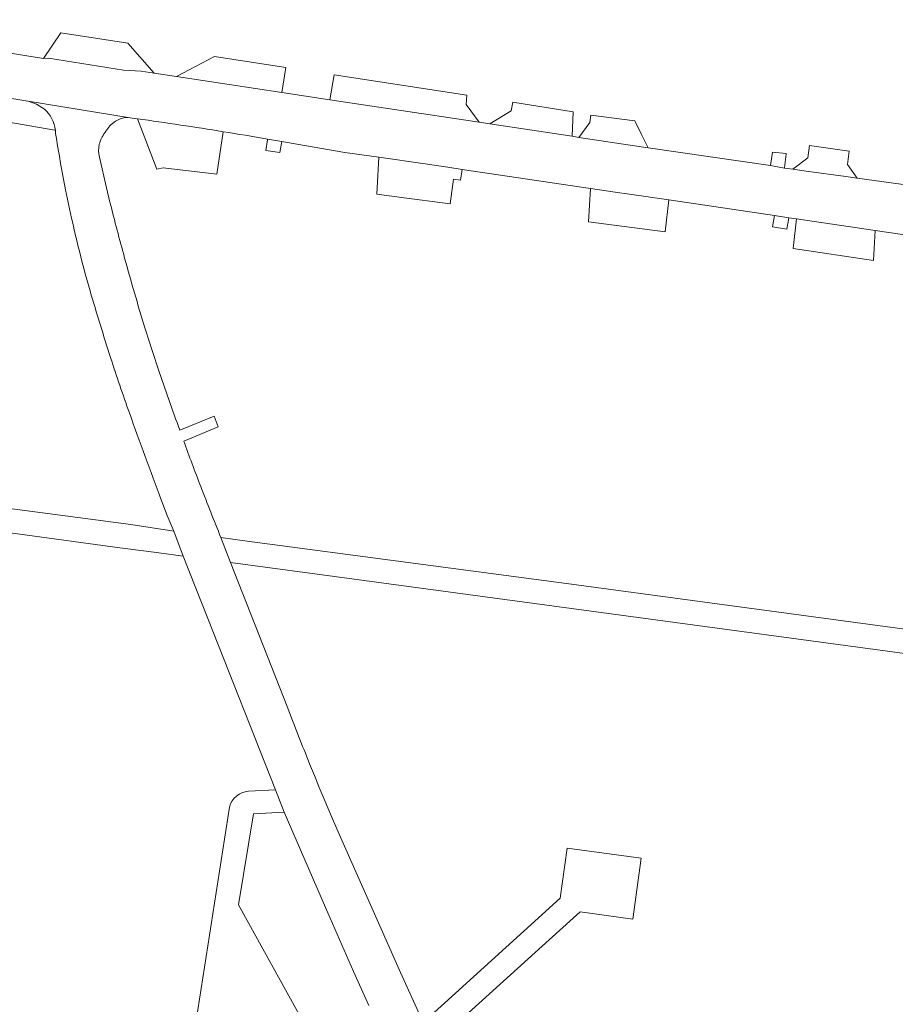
# Model space of a CAD drawing. Extents: x 152048 to 156914, y 461460 to 468786.
# Tile 219 of 256: x 154478 to 154553, y 467960 to 468044. Entities that reach past the tile are written whole.
import ezdxf

# ---------------------------------------------------------------- set-up
doc = ezdxf.new("R2010")
doc.units = 0
doc.header["$LTSCALE"] = 0.75
for name, color, linetype, lineweight in [('B-RO-VH-VERHARDING_ASFALT-GV', 251, 'CONTINUOUS', 18), ('B-RO-VH-VERHARDING_BETONSTRAATSTEEN-GV', 251, 'CONTINUOUS', 18), ('B-RO-VH-VERHARDING_HALFVERHARDING_GRIND-GV', 251, 'CONTINUOUS', 18), ('B-RO-VH-VERHARDING_STRAATBAKSTEEN-GV', 251, 'CONTINUOUS', 18), ('B-RO-VH-VERHARDING_TEGEL-GV', 251, 'CONTINUOUS', 18)]:
    doc.layers.add(name, color=color, linetype=linetype, lineweight=lineweight)

msp = doc.modelspace()

# ---------------------------------------------------------------- linework, layer by layer
at = {"layer": 'B-RO-VH-VERHARDING_ASFALT-GV'}
for points in [[(154437.005, 468044.415), (154456.687, 468041.157), (154456.71, 468041.105), (154459.742, 468040.651), (154466.836, 468039.457), (154474.377, 468038.182), (154474.539, 468038.161), (154478.996, 468037.43), (154479.022, 468037.421), (154487.793, 468036.006), (154487.965, 468035.977), (154488.411, 468035.914)], [(154437.005, 468044.415), (154456.687, 468041.157), (154456.71, 468041.105), (154459.742, 468040.651), (154466.836, 468039.457), (154474.377, 468038.182), (154474.539, 468038.161), (154478.996, 468037.43), (154479.022, 468037.421), (154487.793, 468036.006), (154487.965, 468035.977), (154488.411, 468035.914)], [(154555.359, 468030.095), (154550.134, 468030.818), (154549.167, 468030.952), (154545.758, 468031.424), (154544.614, 468031.583), (154543.903, 468031.681), (154542.717, 468031.893), (154532.211, 468033.426), (154531.823, 468033.483), (154526.279, 468034.319), (154525.695, 468034.408), (154518.624, 468035.474), (154517.727, 468035.61), (154504.895, 468037.546), (154500.776, 468038.167), (154491.764, 468039.527), (154489.83, 468039.819), (154488.737, 468039.984), (154487.22, 468040.085), (154480.78, 468041.113), (154480.348, 468041.083), (154474.423, 468042.029)], [(154555.359, 468030.095), (154550.134, 468030.818), (154549.167, 468030.952), (154545.758, 468031.424), (154544.614, 468031.583), (154543.903, 468031.681), (154542.717, 468031.893), (154532.211, 468033.426), (154531.823, 468033.483), (154526.279, 468034.319), (154525.695, 468034.408), (154518.624, 468035.474), (154517.727, 468035.61), (154504.895, 468037.546), (154500.776, 468038.167), (154491.764, 468039.527), (154489.83, 468039.819), (154488.737, 468039.984), (154487.22, 468040.085), (154480.78, 468041.113), (154480.348, 468041.083), (154474.423, 468042.029)], [(154499.567, 468034.172), (154500.779, 468033.964), (154502.741, 468033.619)], [(154499.567, 468034.172), (154500.779, 468033.964), (154502.741, 468033.619)], [(154502.741, 468033.619), (154506.205, 468033.033), (154509.105, 468032.613), (154513.095, 468032.035), (154515.016, 468031.751), (154516.26, 468031.567), (154527.261, 468029.94), (154529.383, 468029.626), (154530.605, 468029.445), (154533.974, 468028.947), (154543.044, 468027.606), (154544.294, 468027.421), (154544.948, 468027.324), (154551.69, 468026.327), (154558.525, 468025.316), (154559.751, 468025.135), (154561.642, 468024.855)], [(154502.741, 468033.619), (154506.205, 468033.033), (154509.105, 468032.613), (154513.095, 468032.035), (154515.016, 468031.751), (154516.26, 468031.567), (154527.261, 468029.94), (154529.383, 468029.626), (154530.605, 468029.445), (154533.974, 468028.947), (154543.044, 468027.606), (154544.294, 468027.421), (154544.948, 468027.324), (154551.69, 468026.327), (154558.525, 468025.316), (154559.751, 468025.135), (154561.642, 468024.855)]]:
    msp.add_lwpolyline(points, dxfattribs=at)
for points in [[(154488.411, 468035.914, -0.004515), (154495.753, 468034.805)], [(154488.411, 468035.914, -0.004515), (154495.753, 468034.805)], [(154495.753, 468034.805, -0.002381), (154499.567, 468034.172)], [(154495.753, 468034.805, -0.002381), (154499.567, 468034.172)]]:
    msp.add_lwpolyline(points, format="xyb", dxfattribs=at)
at = {"layer": 'B-RO-VH-VERHARDING_BETONSTRAATSTEEN-GV'}
for points in [[(154481.819, 468043.289), (154480.348, 468041.083), (154480.78, 468041.113), (154487.22, 468040.085), (154488.737, 468039.984), (154489.83, 468039.819), (154487.566, 468042.406)], [(154481.819, 468043.289), (154480.348, 468041.083), (154480.78, 468041.113), (154487.22, 468040.085), (154488.737, 468039.984), (154489.83, 468039.819), (154487.566, 468042.406)], [(154491.764, 468039.527), (154500.776, 468038.167), (154501.13, 468040.32), (154495, 468041.262)], [(154491.764, 468039.527), (154500.776, 468038.167), (154501.13, 468040.32), (154495, 468041.262)], [(154505.274, 468039.682), (154504.895, 468037.546), (154517.727, 468035.61), (154516.603, 468037.137), (154516.645, 468037.933)], [(154505.274, 468039.682), (154504.895, 468037.546), (154517.727, 468035.61), (154516.603, 468037.137), (154516.645, 468037.933)], [(154525.695, 468034.408), (154525.771, 468036.513), (154520.604, 468037.324), (154520.455, 468036.595), (154518.624, 468035.474)], [(154525.695, 468034.408), (154525.771, 468036.513), (154520.604, 468037.324), (154520.455, 468036.595), (154518.624, 468035.474)], [(154499.567, 468034.172), (154499.559, 468034.111), (154499.431, 468033.186), (154500.626, 468033.02), (154500.779, 468033.964)], [(154499.567, 468034.172), (154499.559, 468034.111), (154499.431, 468033.186), (154500.626, 468033.02), (154500.779, 468033.964)], [(154515.518, 468030.719), (154516.108, 468030.643), (154516.26, 468031.567), (154515.016, 468031.751), (154513.095, 468032.035), (154509.105, 468032.613), (154508.946, 468029.444), (154510.865, 468029.195), (154515.236, 468028.623)], [(154515.518, 468030.719), (154516.108, 468030.643), (154516.26, 468031.567), (154515.016, 468031.751), (154513.095, 468032.035), (154509.105, 468032.613), (154508.946, 468029.444), (154510.865, 468029.195), (154515.236, 468028.623)], [(154543.903, 468031.681), (154543.938, 468031.955), (154544.053, 468032.87), (154544.06, 468032.923), (154542.874, 468033.057), (154542.747, 468032.117), (154542.717, 468031.893)], [(154543.903, 468031.681), (154543.938, 468031.955), (154544.053, 468032.87), (154544.06, 468032.923), (154542.874, 468033.057), (154542.747, 468032.117), (154542.717, 468031.893)], [(154533.974, 468028.947), (154530.605, 468029.445), (154529.383, 468029.626), (154527.261, 468029.94), (154527.092, 468027.074), (154533.686, 468026.213)], [(154533.974, 468028.947), (154530.605, 468029.445), (154529.383, 468029.626), (154527.261, 468029.94), (154527.092, 468027.074), (154533.686, 468026.213)], [(154544.294, 468027.421), (154543.044, 468027.606), (154542.882, 468026.645), (154544.122, 468026.439)], [(154544.294, 468027.421), (154543.044, 468027.606), (154542.882, 468026.645), (154544.122, 468026.439)], [(154551.554, 468023.745), (154551.69, 468026.327), (154544.948, 468027.324), (154544.648, 468024.776)], [(154551.554, 468023.745), (154551.69, 468026.327), (154544.948, 468027.324), (154544.648, 468024.776)], [(154466.855, 468003.873), (154466.631, 468001.915), (154468.55, 468001.572), (154478.11, 468000.289), (154486.902, 467999.107), (154488.909, 467998.835), (154490.237, 467998.66), (154492.324, 467998.385), (154491.518, 468000.533), (154487.848, 468001.091), (154487.835, 468001.093), (154478.748, 468002.297), (154474.633, 468002.843), (154468.824, 468003.613)], [(154466.855, 468003.873), (154466.631, 468001.915), (154468.55, 468001.572), (154478.11, 468000.289), (154486.902, 467999.107), (154488.909, 467998.835), (154490.237, 467998.66), (154492.324, 467998.385), (154491.518, 468000.533), (154487.848, 468001.091), (154487.835, 468001.093), (154478.748, 468002.297), (154474.633, 468002.843), (154468.824, 468003.613)], [(154560.817, 467991.225), (154525.206, 467996.03), (154497.816, 467999.677), (154495.566, 467999.977), (154496.381, 467997.852), (154503.179, 467996.923), (154560.579, 467989.167)], [(154560.817, 467991.225), (154525.206, 467996.03), (154497.816, 467999.677), (154495.566, 467999.977), (154496.381, 467997.852), (154503.179, 467996.923), (154560.579, 467989.167)]]:
    msp.add_lwpolyline(points, close=True, dxfattribs=at)
for points in [[(154480.42, 468036.741), (154479.751, 468037.176), (154479.022, 468037.421), (154478.996, 468037.43), (154474.539, 468038.161), (154474.377, 468038.182)], [(154480.42, 468036.741), (154479.751, 468037.176), (154479.022, 468037.421), (154478.996, 468037.43), (154474.539, 468038.161), (154474.377, 468038.182)], [(154474.372, 468036.123), (154481.308, 468034.93), (154481.363, 468034.921)], [(154474.372, 468036.123), (154481.308, 468034.93), (154481.363, 468034.921)], [(154488.411, 468035.914), (154490.055, 468031.588), (154490.605, 468031.717), (154495.208, 468031.168)], [(154488.411, 468035.914), (154490.055, 468031.588), (154490.605, 468031.717), (154495.208, 468031.168)], [(154495.208, 468031.168), (154495.753, 468034.805)], [(154495.208, 468031.168), (154495.753, 468034.805)]]:
    msp.add_lwpolyline(points, dxfattribs=at)
for points in [[(154481.363, 468034.921, 0.187209), (154480.42, 468036.741)], [(154481.363, 468034.921, 0.187209), (154480.42, 468036.741)], [(154495.753, 468034.805, 0.004515), (154488.411, 468035.914)], [(154495.753, 468034.805, 0.004515), (154488.411, 468035.914)]]:
    msp.add_lwpolyline(points, format="xyb", dxfattribs=at)
at = {"layer": 'B-RO-VH-VERHARDING_HALFVERHARDING_GRIND-GV'}
msp.add_lwpolyline([(154497.929, 467978.207, 0.330477), (154496.294, 467976.858)], format="xyb", dxfattribs=at)
msp.add_lwpolyline([(154497.929, 467978.207, 0.330477), (154496.294, 467976.858)], format="xyb", dxfattribs=at)
for points in [[(154506.9, 467950.663), (154497.083, 467968.47), (154498.368, 467976.287), (154500.994, 467976.424), (154500.243, 467978.321), (154497.929, 467978.207)], [(154506.9, 467950.663), (154497.083, 467968.47), (154498.368, 467976.287), (154500.994, 467976.424), (154500.243, 467978.321), (154497.929, 467978.207)], [(154496.294, 467976.858), (154496.148, 467975.921), (154493.02, 467955.781)], [(154496.294, 467976.858), (154496.148, 467975.921), (154493.02, 467955.781)]]:
    msp.add_lwpolyline(points, dxfattribs=at)
msp.add_lwpolyline([(154530.895, 467967.242), (154531.603, 467972.46), (154525.257, 467973.314), (154524.677, 467969.039), (154521.541, 467966.198), (154512.903, 467958.373), (154513.784, 467956.458), (154523.124, 467964.92), (154526.384, 467967.874)], close=True, dxfattribs=at)
msp.add_lwpolyline([(154530.895, 467967.242), (154531.603, 467972.46), (154525.257, 467973.314), (154524.677, 467969.039), (154521.541, 467966.198), (154512.903, 467958.373), (154513.784, 467956.458), (154523.124, 467964.92), (154526.384, 467967.874)], close=True, dxfattribs=at)
at = {"layer": 'B-RO-VH-VERHARDING_STRAATBAKSTEEN-GV'}
for points in [[(154531.08, 468035.744), (154527.293, 468036.23), (154527.212, 468035.598), (154526.279, 468034.319), (154531.823, 468033.483), (154532.211, 468033.426), (154531.629, 468034.576)], [(154531.08, 468035.744), (154527.293, 468036.23), (154527.212, 468035.598), (154526.279, 468034.319), (154531.823, 468033.483), (154532.211, 468033.426), (154531.629, 468034.576)], [(154544.614, 468031.583), (154545.758, 468031.424), (154549.167, 468030.952), (154550.134, 468030.818), (154549.311, 468031.99), (154549.468, 468033.128), (154546.061, 468033.613), (154545.917, 468032.576)], [(154544.614, 468031.583), (154545.758, 468031.424), (154549.167, 468030.952), (154550.134, 468030.818), (154549.311, 468031.99), (154549.468, 468033.128), (154546.061, 468033.613), (154545.917, 468032.576)]]:
    msp.add_lwpolyline(points, close=True, dxfattribs=at)
at = {"layer": 'B-RO-VH-VERHARDING_TEGEL-GV'}
for points in [[(154487.793, 468036.006), (154479.022, 468037.421), (154479.751, 468037.176), (154480.42, 468036.741)], [(154487.793, 468036.006), (154479.022, 468037.421), (154479.751, 468037.176), (154480.42, 468036.741)], [(154486.048, 468028.769), (154485.751, 468029.981), (154485.137, 468032.622)], [(154486.048, 468028.769), (154485.751, 468029.981), (154485.137, 468032.622)], [(154492.371, 468008.26), (154495.335, 468009.474), (154494.989, 468010.397), (154492.035, 468009.188)], [(154492.371, 468008.26), (154495.335, 468009.474), (154494.989, 468010.397), (154492.035, 468009.188)], [(154490.443, 468003.229), (154490.966, 468001.882), (154491.518, 468000.533), (154492.324, 467998.385), (154494.432, 467993.043), (154500.243, 467978.321), (154500.994, 467976.424), (154502.75, 467972.319), (154504.534, 467968.223), (154506.946, 467962.745), (154508.247, 467959.836)], [(154490.443, 468003.229), (154490.966, 468001.882), (154491.518, 468000.533), (154492.324, 467998.385), (154494.432, 467993.043), (154500.243, 467978.321), (154500.994, 467976.424), (154502.75, 467972.319), (154504.534, 467968.223), (154506.946, 467962.745), (154508.247, 467959.836)], [(154501.29, 467985.333), (154496.381, 467997.852), (154495.566, 467999.977)], [(154501.29, 467985.333), (154496.381, 467997.852), (154495.566, 467999.977)], [(154512.903, 467958.373), (154510.981, 467962.646), (154509.07, 467966.925), (154505.695, 467974.537), (154505.127, 467975.852), (154505.048, 467976.04), (154504.506, 467977.328)], [(154512.903, 467958.373), (154510.981, 467962.646), (154509.07, 467966.925), (154505.695, 467974.537), (154505.127, 467975.852), (154505.048, 467976.04), (154504.506, 467977.328)]]:
    msp.add_lwpolyline(points, dxfattribs=at)
for points in [[(154480.42, 468036.741, -0.187209), (154481.363, 468034.921)], [(154480.42, 468036.741, -0.187209), (154481.363, 468034.921)], [(154486.373, 468035.6, -0.200149), (154487.793, 468036.006)], [(154486.373, 468035.6, -0.200149), (154487.793, 468036.006)], [(154485.617, 468034.718, -0.115966), (154486.373, 468035.6)], [(154485.617, 468034.718, -0.115966), (154486.373, 468035.6)], [(154481.363, 468034.921, -0.022841), (154481.379, 468034.662)], [(154481.363, 468034.921, -0.022841), (154481.379, 468034.662)], [(154481.379, 468034.662, 0.009331), (154482.242, 468029.821)], [(154481.379, 468034.662, 0.009331), (154482.242, 468029.821)], [(154485.134, 468033.725, -0.113811), (154485.617, 468034.718)], [(154485.134, 468033.725, -0.113811), (154485.617, 468034.718)], [(154485.137, 468032.622, -0.113329), (154485.134, 468033.725)], [(154485.137, 468032.622, -0.113329), (154485.134, 468033.725)], [(154482.242, 468029.821, 0.007347), (154482.94, 468026.558)], [(154482.242, 468029.821, 0.007347), (154482.94, 468026.558)], [(154487.304, 468023.959, -0.006245), (154486.048, 468028.769)], [(154487.304, 468023.959, -0.006245), (154486.048, 468028.769)], [(154482.94, 468026.558, 0.003405), (154483.301, 468025.036)], [(154482.94, 468026.558, 0.003405), (154483.301, 468025.036)], [(154483.301, 468025.036, 0.010773), (154484.343, 468021.143)], [(154483.301, 468025.036, 0.010773), (154484.343, 468021.143)], [(154489.04, 468017.987, -0.007731), (154487.304, 468023.959)], [(154489.04, 468017.987, -0.007731), (154487.304, 468023.959)], [(154484.343, 468021.143, 0.007511), (154486.1, 468015.426)], [(154484.343, 468021.143, 0.007511), (154486.1, 468015.426)], [(154490.188, 468014.448, -0.007905), (154489.04, 468017.987)], [(154490.188, 468014.448, -0.007905), (154489.04, 468017.987)], [(154486.1, 468015.426, 0.007366), (154487.715, 468010.67)], [(154486.1, 468015.426, 0.007366), (154487.715, 468010.67)], [(154492.035, 468009.188, -0.004711), (154490.188, 468014.448)], [(154492.035, 468009.188, -0.004711), (154490.188, 468014.448)], [(154487.715, 468010.67, 0.004829), (154490.443, 468003.229)], [(154487.715, 468010.67, 0.004829), (154490.443, 468003.229)], [(154493.83, 468004.369, -0.004306), (154492.371, 468008.26)], [(154493.83, 468004.369, -0.004306), (154492.371, 468008.26)], [(154495.566, 467999.977, -0.004955), (154493.83, 468004.369)], [(154495.566, 467999.977, -0.004955), (154493.83, 468004.369)], [(154503.171, 467980.577, -0.004394), (154501.29, 467985.333)], [(154503.171, 467980.577, -0.004394), (154501.29, 467985.333)], [(154504.506, 467977.328, -0.002695), (154503.171, 467980.577)], [(154504.506, 467977.328, -0.002695), (154503.171, 467980.577)]]:
    msp.add_lwpolyline(points, format="xyb", dxfattribs=at)

doc.saveas('drawing.dxf')
